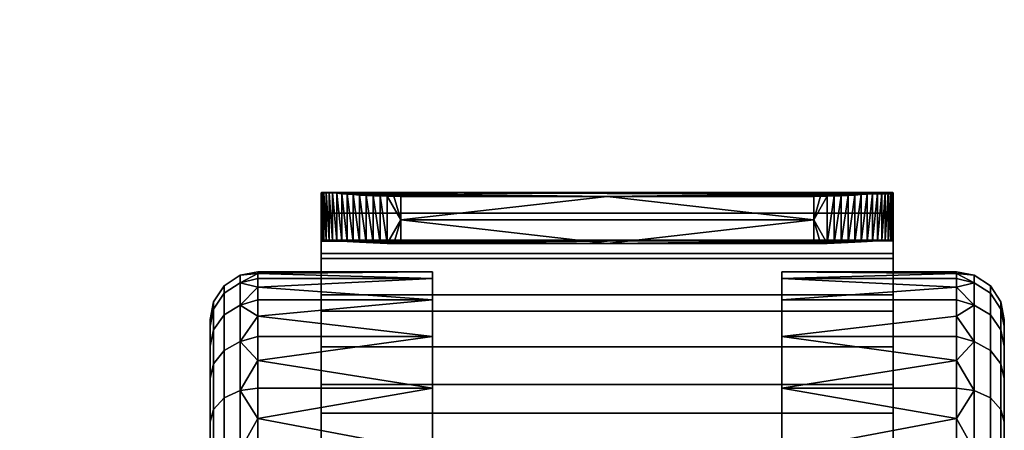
# Model space of a CAD drawing. Header units: millimetres. Extents: x -339 to 339, y -344 to 316.
# Tile 69 of 83: x 277 to 339, y -68 to -42. Entities that reach past the tile are written whole.
import ezdxf

# ---------------------------------------------------------------- set-up
doc = ezdxf.new("R2010")
doc.units = ezdxf.units.MM
doc.header["$MEASUREMENT"] = 0
doc.layers.add('kolecka', color=250, linetype='Continuous')
doc.layers.add('podnoz', color=251, linetype='Continuous')

msp = doc.modelspace()

# ---------------------------------------------------------------- meshes
at = {"layer": 'kolecka'}
mesh = msp.add_polyface(dxfattribs=at)
corners = [(295.849, -56.818, 39.686), (331.849, -56.818, 39.686), (331.849, -54.289, 33.775), (295.849, -54.289, 33.775), (295.849, -60.453, 44.814), (331.849, -60.453, 44.814), (295.849, -65.076, 49.071), (331.849, -65.076, 49.071), (295.849, -57.144, 32.854), (295.849, -59.423, 38.198), (295.849, -54.289, 33.775), (295.849, -62.705, 42.832), (295.849, -56.818, 39.686), (295.849, -56.061, 27.148), (295.849, -56.022, 26.578), (295.849, -54.511, 26.384), (295.849, -60.453, 44.814), (300.849, -54.707, 21.368), (326.849, -54.707, 21.368), (313.849, -56.195, 21.559), (300.849, -56.195, 21.559), (297.489, -53.082, 22.467), (297.865, -56.087, 22.542), (297.489, -56.061, 22.849), (300.426, -56.193, 21.577), (299.993, -56.186, 21.632), (299.556, -53.198, 21.346), (299.556, -56.174, 21.728), (295.922, -55.985, 25.711), (295.866, -56, 26.149), (296.341, -55.982, 24.392), (296.341, -52.992, 24.008), (296.567, -55.995, 23.97), (296.019, -52.976, 24.883), (296.158, -55.976, 24.826), (296.019, -55.977, 25.268), (331.849, -56.022, 26.578), (295.849, -56.061, 27.148), (295.849, -56.022, 26.578), (295.922, -55.985, 25.711), (331.775, -55.985, 25.711), (295.866, -56, 26.149), (296.019, -55.977, 25.268), (296.158, -55.976, 24.826), (331.539, -55.976, 24.826), (296.341, -55.982, 24.392), (296.567, -55.995, 23.97), (331.13, -55.995, 23.97), (331.356, -55.982, 24.392), (331.679, -55.977, 25.268), (296.837, -56.013, 23.569), (313.849, -56.195, 21.559), (297.146, -56.036, 23.193), (297.489, -56.061, 22.849), (297.865, -56.087, 22.542), (298.266, -56.113, 22.274), (300.849, -56.195, 21.559), (298.685, -56.137, 22.048), (299.117, -56.158, 21.867), (299.556, -56.174, 21.728), (299.993, -56.186, 21.632), (300.426, -56.193, 21.577), (331.831, -56, 26.149), (302.849, -59.731, 15.794), (291.849, -58.941, 18.118), (291.849, -58.393, 20.447), (302.849, -58.393, 20.447), (291.849, -58.077, 22.75), (291.849, -57.976, 24.996), (302.849, -57.976, 24.996), (302.849, -62.051, 11.316), (291.849, -60.768, 13.514), (291.849, -59.731, 15.794), (302.849, -59.731, 34.199), (302.849, -58.393, 29.546), (291.849, -58.941, 31.875), (291.849, -60.768, 36.479), (291.849, -62.051, 38.677), (302.849, -62.051, 38.677), (291.849, -58.077, 27.243), (291.849, -58.393, 29.546), (291.849, -59.731, 34.199)]
mesh.append_faces([[corners[k] for k in face] for face in [(0, 1, 2, 3), (4, 5, 1, 0), (6, 7, 5, 4), (8, 9, 10, 10), (11, 12, 9, 9), (9, 12, 10, 10), (10, 13, 8, 8), (14, 13, 15, 15), (12, 11, 16, 16), (17, 18, 19, 19), (17, 19, 20, 20), (21, 22, 23, 23), (24, 25, 17, 17), (26, 25, 27, 27), (15, 28, 29, 29), (15, 29, 14, 14), (30, 31, 32, 32), (33, 34, 35, 35), (17, 20, 24, 24), (36, 37, 38, 38), (39, 40, 41, 41), (42, 43, 44, 44), (45, 46, 47, 47), (45, 48, 43, 43), (42, 49, 39, 39), (46, 50, 51, 51), (52, 53, 51, 51), (54, 55, 51, 51), (54, 51, 53, 53), (56, 55, 57, 57), (56, 58, 59, 59), (56, 60, 61, 61), (59, 60, 56, 56), (57, 58, 56, 56), (51, 50, 52, 52), (51, 55, 56, 56), (40, 62, 41, 41), (48, 44, 43, 43), (51, 47, 46, 46), (63, 64, 65, 66), (66, 67, 68, 69), (70, 71, 72, 63), (73, 74, 75, 75), (73, 76, 77, 78), (69, 79, 80, 74), (81, 73, 75, 75)]])
mesh = msp.add_polyface(dxfattribs=at)
corners = [(331.849, -54.289, 33.775), (331.849, -56.818, 39.686), (331.849, -59.423, 38.198), (313.849, -56.195, 21.559), (326.849, -54.707, 21.368), (326.849, -56.195, 21.559), (329.432, -56.113, 22.274), (329.832, -53.11, 22.159), (329.832, -56.087, 22.542), (330.208, -56.061, 22.849), (330.552, -53.055, 22.811), (330.552, -56.036, 23.193), (330.208, -53.082, 22.467), (327.271, -56.193, 21.577), (327.704, -56.186, 21.632), (328.142, -56.174, 21.728), (328.58, -53.182, 21.485), (328.58, -56.158, 21.867), (329.013, -53.161, 21.666), (329.013, -56.137, 22.048), (328.142, -53.198, 21.346), (329.432, -53.137, 21.892), (331.679, -55.977, 25.268), (331.775, -52.977, 25.325), (331.775, -55.985, 25.711), (331.849, -54.511, 26.384), (331.831, -56, 26.149), (331.849, -56.022, 26.578), (330.86, -56.013, 23.569), (331.13, -53.009, 23.587), (331.13, -55.995, 23.97), (331.356, -55.982, 24.392), (331.539, -52.981, 24.442), (331.539, -55.976, 24.826), (331.679, -52.976, 24.883), (330.86, -53.03, 23.186), (295.849, -59.423, 38.198), (331.849, -59.423, 38.198), (331.849, -62.705, 42.832), (295.849, -62.705, 42.832), (295.849, -57.144, 32.854), (331.849, -57.144, 32.854), (295.849, -56.061, 27.148), (331.849, -56.022, 26.578), (295.849, -56.022, 26.578), (295.866, -56, 26.149), (331.13, -55.995, 23.97), (313.849, -56.195, 21.559), (330.86, -56.013, 23.569), (330.552, -56.036, 23.193), (296.341, -55.982, 24.392), (331.356, -55.982, 24.392), (331.679, -55.977, 25.268), (296.019, -55.977, 25.268), (331.539, -55.976, 24.826), (295.922, -55.985, 25.711), (331.775, -55.985, 25.711), (331.831, -56, 26.149), (326.849, -56.195, 21.559), (327.704, -56.186, 21.632), (328.142, -56.174, 21.728), (327.271, -56.193, 21.577), (329.432, -56.113, 22.274), (328.58, -56.158, 21.867), (329.832, -56.087, 22.542), (330.208, -56.061, 22.849), (329.013, -56.137, 22.048), (324.849, -59.731, 15.794), (324.849, -58.393, 20.447), (335.849, -58.393, 20.447), (335.849, -58.941, 18.118), (324.849, -57.976, 24.996), (335.849, -57.976, 24.996), (335.849, -58.077, 22.75), (324.849, -62.051, 11.316), (335.849, -59.731, 15.794), (335.849, -60.768, 13.514), (324.849, -58.393, 29.546), (324.849, -59.731, 34.199), (335.849, -59.731, 34.199), (335.849, -58.941, 31.875), (324.849, -62.051, 38.677), (335.849, -60.768, 36.479), (335.849, -58.393, 29.546), (335.849, -58.077, 27.243), (335.849, -62.051, 11.316), (335.849, -63.567, 40.754), (335.849, -62.051, 38.677)]
mesh.append_faces([[corners[k] for k in face] for face in [(0, 1, 2, 2), (3, 4, 5, 5), (6, 7, 8, 8), (9, 10, 11, 11), (12, 9, 8, 8), (13, 4, 14, 14), (15, 16, 17, 17), (17, 18, 19, 19), (20, 15, 14, 14), (19, 21, 6, 6), (22, 23, 24, 24), (25, 26, 24, 24), (25, 27, 26, 26), (28, 29, 30, 30), (31, 32, 33, 33), (34, 22, 33, 33), (11, 35, 28, 28), (4, 13, 5, 5), (36, 37, 38, 39), (40, 41, 37, 36), (40, 42, 43, 41), (44, 45, 43, 43), (46, 47, 48, 48), (48, 47, 49, 49), (50, 46, 51, 51), (52, 53, 54, 54), (55, 52, 56, 56), (45, 57, 43, 43), (58, 59, 60, 60), (61, 59, 58, 58), (62, 47, 58, 58), (63, 58, 60, 60), (64, 65, 47, 47), (62, 58, 66, 66), (47, 62, 64, 64), (63, 66, 58, 58), (49, 47, 65, 65), (67, 68, 69, 70), (68, 71, 72, 73), (74, 67, 75, 76), (77, 78, 79, 80), (78, 81, 82, 79), (71, 77, 83, 84), (76, 85, 74, 74), (84, 72, 71, 71), (86, 87, 81, 81)]])
mesh = msp.add_polyface(dxfattribs=at)
corners = [(298.685, -53.161, 21.666), (300.849, -53.22, 21.177), (299.117, -53.182, 21.485), (298.266, -53.137, 21.892), (299.993, -53.21, 21.251), (300.426, -53.217, 21.195), (299.556, -53.198, 21.346), (313.849, -53.22, 21.177), (296.567, -53.009, 23.587), (296.837, -53.03, 23.186), (296.341, -52.992, 24.008), (297.489, -53.082, 22.467), (297.865, -53.11, 22.159), (297.146, -53.055, 22.811), (295.922, -52.977, 25.325), (331.679, -52.976, 24.883), (296.019, -52.976, 24.883), (331.831, -52.985, 25.762), (295.866, -52.985, 25.762), (295.849, -56.061, 27.148), (295.849, -54.289, 33.775), (295.849, -52.999, 26.19), (295.849, -54.511, 26.384), (313.849, -53.22, 21.177), (300.849, -54.707, 21.368), (300.849, -53.22, 21.177), (298.266, -56.113, 22.274), (297.865, -56.087, 22.542), (297.865, -53.11, 22.159), (297.489, -56.061, 22.849), (297.146, -56.036, 23.193), (297.146, -53.055, 22.811), (299.556, -56.174, 21.728), (299.117, -56.158, 21.867), (299.117, -53.182, 21.485), (298.685, -56.137, 22.048), (298.685, -53.161, 21.666), (298.266, -53.137, 21.892), (296.019, -55.977, 25.268), (295.922, -55.985, 25.711), (295.922, -52.977, 25.325), (296.837, -56.013, 23.569), (296.567, -55.995, 23.97), (296.567, -53.009, 23.587), (296.341, -55.982, 24.392), (296.158, -55.976, 24.826), (296.158, -52.981, 24.442), (296.837, -53.03, 23.186), (297.489, -53.082, 22.467), (300.426, -53.217, 21.195), (299.993, -53.21, 21.251), (299.556, -53.198, 21.346), (299.993, -56.186, 21.632), (296.019, -52.976, 24.883), (295.866, -52.985, 25.762), (296.341, -52.992, 24.008)]
mesh.append_faces([[corners[k] for k in face] for face in [(0, 1, 2, 2), (3, 1, 0, 0), (4, 1, 5, 5), (1, 4, 6, 6), (2, 1, 6, 6), (7, 1, 3, 3), (8, 7, 9, 9), (10, 7, 8, 8), (11, 7, 12, 12), (7, 11, 13, 13), (9, 7, 13, 13), (12, 7, 3, 3), (14, 15, 16, 16), (17, 14, 18, 18), (19, 20, 21, 21), (19, 21, 22, 22), (23, 24, 25, 25), (26, 27, 28, 28), (29, 30, 31, 31), (32, 33, 34, 34), (33, 35, 36, 36), (35, 26, 37, 37), (38, 39, 40, 40), (22, 40, 39, 39), (41, 42, 43, 43), (44, 45, 46, 46), (30, 41, 47, 47), (35, 37, 36, 36), (36, 34, 33, 33), (37, 26, 28, 28), (27, 48, 28, 28), (49, 24, 50, 50), (32, 34, 51, 51), (52, 51, 50, 50), (25, 24, 49, 49), (46, 45, 53, 53), (22, 54, 40, 40), (40, 53, 38, 38), (54, 22, 21, 21), (47, 41, 43, 43), (44, 46, 55, 55), (43, 42, 55, 55), (31, 30, 47, 47), (31, 48, 29, 29), (52, 50, 24, 24)]])
mesh = msp.add_polyface(dxfattribs=at)
corners = [(296.158, -52.981, 24.442), (331.356, -52.992, 24.008), (296.341, -52.992, 24.008), (327.271, -53.217, 21.195), (326.849, -53.22, 21.177), (327.704, -53.21, 21.251), (329.432, -53.137, 21.892), (329.013, -53.161, 21.666), (328.142, -53.198, 21.346), (328.58, -53.182, 21.485), (313.849, -53.22, 21.177), (329.832, -53.11, 22.159), (330.208, -53.082, 22.467), (330.552, -53.055, 22.811), (330.86, -53.03, 23.186), (331.13, -53.009, 23.587), (331.539, -52.981, 24.442), (295.849, -52.999, 26.19), (331.849, -52.999, 26.19), (331.831, -52.985, 25.762), (295.866, -52.985, 25.762), (295.849, -54.289, 33.775), (331.849, -54.289, 33.775), (331.849, -53.077, 27.461), (296.019, -52.976, 24.883), (331.679, -52.976, 24.883), (295.922, -52.977, 25.325), (331.775, -52.977, 25.325), (331.849, -53.077, 27.461), (331.849, -54.511, 26.384), (331.849, -52.999, 26.19), (331.849, -57.144, 32.854), (331.849, -54.289, 33.775), (313.849, -53.22, 21.177), (326.849, -53.22, 21.177), (326.849, -54.707, 21.368), (300.849, -54.707, 21.368), (331.775, -55.985, 25.711), (331.775, -52.977, 25.325), (331.356, -55.982, 24.392), (331.13, -55.995, 23.97), (331.356, -52.992, 24.008), (329.013, -56.137, 22.048), (329.013, -53.161, 21.666), (329.432, -53.137, 21.892), (328.58, -56.158, 21.867), (328.58, -53.182, 21.485), (329.832, -53.11, 22.159), (329.432, -56.113, 22.274), (329.832, -56.087, 22.542), (330.208, -53.082, 22.467), (327.271, -53.217, 21.195), (327.704, -53.21, 21.251), (328.142, -56.174, 21.728), (328.142, -53.198, 21.346), (327.704, -56.186, 21.632), (331.539, -52.981, 24.442), (331.679, -52.976, 24.883), (331.539, -55.976, 24.826), (331.831, -52.985, 25.762), (331.679, -55.977, 25.268), (330.86, -53.03, 23.186), (331.13, -53.009, 23.587), (330.86, -56.013, 23.569), (330.552, -53.055, 22.811), (330.552, -56.036, 23.193), (330.208, -56.061, 22.849)]
mesh.append_faces([[corners[k] for k in face] for face in [(0, 1, 2, 2), (3, 4, 5, 5), (4, 6, 7, 7), (8, 5, 4, 4), (9, 8, 4, 4), (9, 4, 7, 7), (6, 4, 10, 10), (6, 10, 11, 11), (11, 10, 12, 12), (12, 10, 13, 13), (13, 10, 14, 14), (10, 15, 14, 14), (15, 10, 1, 1), (1, 10, 2, 2), (1, 0, 16, 16), (17, 18, 19, 20), (17, 21, 22, 23), (16, 24, 25, 25), (25, 26, 27, 27), (27, 26, 19, 19), (17, 23, 18, 18), (0, 24, 16, 16), (28, 29, 30, 30), (31, 28, 32, 32), (33, 34, 35, 35), (36, 33, 35, 35), (29, 37, 38, 38), (39, 40, 41, 41), (42, 43, 44, 44), (43, 45, 46, 46), (44, 47, 48, 48), (49, 47, 50, 50), (51, 52, 35, 35), (53, 54, 46, 46), (55, 52, 54, 54), (34, 51, 35, 35), (56, 57, 58, 58), (29, 38, 59, 59), (38, 60, 57, 57), (59, 30, 29, 29), (61, 62, 63, 63), (39, 41, 56, 56), (62, 41, 40, 40), (64, 61, 65, 65), (64, 66, 50, 50), (55, 35, 52, 52)]])
mesh = msp.add_polyface(dxfattribs=at)
corners = [(331.849, -60.453, 44.814), (331.849, -62.705, 42.832), (331.849, -56.818, 39.686), (331.849, -59.423, 38.198), (331.849, -54.289, 33.775), (331.849, -57.144, 32.854), (331.849, -54.511, 26.384), (331.849, -53.077, 27.461), (331.849, -56.022, 26.578), (324.849, -59.731, 15.794), (335.849, -58.941, 18.118), (335.849, -59.731, 15.794), (324.849, -58.393, 20.447), (335.849, -58.077, 22.75), (335.849, -58.393, 20.447), (324.849, -58.393, 29.546), (335.849, -58.941, 31.875), (335.849, -58.393, 29.546), (324.849, -62.051, 38.677), (335.849, -62.051, 38.677), (335.849, -60.768, 36.479), (338.849, -60.975, 24.996), (338.849, -61.399, 29.288), (338.849, -61.399, 20.705), (337.97, -60.69, 15.765), (337.97, -62.92, 11.596), (336.953, -62.365, 11.225), (336.953, -60.073, 15.51), (338.638, -61.629, 16.155), (338.638, -63.766, 12.161), (337.97, -59.318, 20.291), (336.953, -58.663, 20.16), (338.638, -60.316, 20.489), (337.97, -58.854, 24.996), (336.953, -58.185, 24.996), (338.638, -59.87, 24.996), (337.97, -59.318, 29.702), (336.953, -58.663, 29.832), (338.638, -60.316, 29.504), (337.97, -60.69, 34.228), (336.953, -60.072, 34.483), (338.638, -61.629, 33.838), (337.97, -62.92, 38.397), (336.953, -62.365, 38.768), (338.638, -63.766, 37.832), (335.849, -62.051, 11.316), (335.849, -60.768, 13.514), (335.849, -63.567, 9.239), (335.849, -57.976, 24.996), (335.849, -58.077, 27.243), (335.849, -59.731, 34.199), (335.849, -63.567, 40.754), (338.849, -62.65, 16.577), (338.849, -62.65, 33.416)]
mesh.append_faces([[corners[k] for k in face] for face in [(0, 1, 2, 2), (3, 2, 1, 1), (4, 3, 5, 5), (6, 7, 8, 8), (8, 7, 5, 5), (9, 10, 11, 11), (12, 13, 14, 14), (15, 16, 17, 17), (18, 19, 20, 20), (21, 22, 23, 23), (24, 25, 26, 27), (28, 29, 25, 24), (30, 24, 27, 31), (32, 28, 24, 30), (33, 30, 31, 34), (35, 32, 30, 33), (36, 33, 34, 37), (38, 35, 33, 36), (39, 36, 37, 40), (41, 38, 36, 39), (42, 39, 40, 43), (44, 41, 39, 42), (26, 45, 46, 46), (26, 46, 27, 27), (11, 27, 46, 46), (10, 27, 11, 11), (47, 45, 26, 26), (31, 10, 14, 14), (34, 13, 48, 48), (34, 48, 49, 49), (31, 14, 13, 13), (17, 37, 49, 49), (50, 40, 16, 16), (20, 40, 50, 50), (16, 37, 17, 17), (37, 34, 49, 49), (51, 43, 19, 19), (13, 34, 31, 31), (20, 19, 43, 43), (27, 10, 31, 31), (32, 23, 52, 28), (35, 21, 23, 32), (38, 22, 21, 35), (20, 43, 40, 40), (22, 38, 41, 53), (40, 37, 16, 16)]])
mesh = msp.add_polyface(dxfattribs=at)
corners = [(302.849, -59.731, 15.794), (291.849, -59.731, 15.794), (291.849, -58.941, 18.118), (291.849, -60.768, 13.514), (302.849, -62.051, 11.316), (291.849, -62.051, 11.316), (302.849, -58.393, 20.447), (291.849, -58.393, 20.447), (291.849, -58.077, 22.75), (302.849, -58.393, 29.546), (291.849, -58.393, 29.546), (291.849, -58.941, 31.875), (291.849, -58.077, 27.243), (302.849, -57.976, 24.996), (291.849, -57.976, 24.996), (302.849, -59.731, 34.199), (291.849, -59.731, 34.199), (291.849, -60.768, 36.479), (291.849, -63.567, 40.754), (302.849, -62.051, 38.677), (291.849, -62.051, 38.677), (288.849, -60.975, 24.996), (288.849, -61.399, 20.705), (288.849, -61.399, 29.288), (288.849, -64.684, 37.219), (288.849, -62.65, 33.416), (289.728, -60.69, 15.765), (290.744, -60.073, 15.51), (290.744, -62.365, 11.225), (289.728, -62.92, 11.596), (289.06, -61.629, 16.155), (289.06, -63.766, 12.161), (289.728, -59.318, 20.291), (290.744, -58.663, 20.16), (289.06, -60.316, 20.489), (289.728, -58.854, 24.996), (290.744, -58.185, 24.996), (289.06, -59.87, 24.996), (289.728, -59.318, 29.702), (290.744, -58.663, 29.832), (289.06, -60.316, 29.504), (289.728, -60.69, 34.228), (290.744, -60.072, 34.483), (289.06, -61.629, 33.838), (289.728, -62.92, 38.397), (290.744, -62.365, 38.768), (289.06, -63.766, 37.832), (291.849, -63.567, 9.239), (288.849, -62.65, 16.577)]
mesh.append_faces([[corners[k] for k in face] for face in [(0, 1, 2, 2), (3, 4, 5, 5), (6, 7, 8, 8), (9, 10, 11, 11), (12, 13, 14, 14), (15, 16, 17, 17), (18, 19, 20, 20), (21, 22, 23, 23), (24, 25, 23, 23), (26, 27, 28, 29), (30, 26, 29, 31), (32, 33, 27, 26), (34, 32, 26, 30), (35, 36, 33, 32), (37, 35, 32, 34), (38, 39, 36, 35), (40, 38, 35, 37), (41, 42, 39, 38), (43, 41, 38, 40), (44, 45, 42, 41), (46, 44, 41, 43), (28, 3, 5, 5), (28, 27, 3, 3), (1, 3, 27, 27), (2, 1, 27, 27), (47, 28, 5, 5), (33, 7, 2, 2), (36, 14, 8, 8), (36, 12, 14, 14), (33, 8, 7, 7), (10, 12, 39, 39), (16, 11, 42, 42), (17, 16, 42, 42), (11, 10, 39, 39), (39, 12, 36, 36), (18, 20, 45, 45), (8, 33, 36, 36), (17, 45, 20, 20), (27, 33, 2, 2), (34, 30, 48, 22), (37, 34, 22, 21), (40, 37, 21, 23), (17, 42, 45, 45), (23, 25, 43, 40), (42, 11, 39, 39)]])
mesh = msp.add_polyface(dxfattribs=at)
corners = [(301.849, -82.976, 54.996), (295.849, -82.976, 54.996), (295.849, -91.226, 54.996), (295.849, -88.601, 51.404), (295.849, -91.226, 54.996), (295.849, -82.976, 54.996), (295.849, -82.976, 51.996), (295.849, -70.617, 52.332), (295.849, -77.35, 51.404), (295.849, -76.725, 54.338), (295.849, -71.853, 49.599), (295.849, -66.866, 46.664), (295.849, -60.453, 44.814), (295.849, -62.705, 42.832), (295.849, -65.076, 49.071), (291.849, -82.976, -0.004), (291.849, -80.729, 0.098), (302.849, -82.976, -0.004), (291.849, -78.427, 0.414), (302.849, -78.427, 0.414), (291.849, -76.097, 0.962), (302.849, -73.773, 1.752), (291.849, -71.493, 2.789), (291.849, -69.295, 4.072), (302.849, -69.295, 4.072), (291.849, -73.773, 1.752), (291.849, -67.218, 5.588), (291.849, -65.298, 7.319), (302.849, -65.298, 7.319), (291.849, -63.567, 9.239), (291.849, -62.051, 11.316), (302.849, -62.051, 11.316), (302.849, -65.298, 42.674), (291.849, -67.218, 44.405), (291.849, -69.295, 45.921), (302.849, -69.295, 45.921), (291.849, -71.493, 47.204), (291.849, -73.773, 48.241), (302.849, -73.773, 48.241), (302.849, -62.051, 38.677), (291.849, -63.567, 40.754), (291.849, -65.298, 42.674), (291.849, -76.097, 49.031), (302.849, -78.427, 49.579), (291.849, -78.427, 49.579), (291.849, -80.729, 49.895), (291.849, -82.976, 49.996), (302.849, -82.976, 49.996), (302.849, -87.525, 49.579), (291.849, -87.525, 49.579), (291.849, -89.854, 49.031), (291.849, -85.222, 0.098), (290.744, -82.976, 0.207), (290.744, -78.14, 0.684), (290.744, -73.489, 2.093), (290.744, -69.204, 4.386), (290.744, -65.446, 7.467), (290.744, -65.446, 42.526), (290.744, -82.976, 49.787), (290.744, -87.812, 49.309), (291.849, -85.222, 49.895)]
mesh.append_faces([[corners[k] for k in face] for face in [(0, 1, 2, 2), (3, 4, 5, 5), (6, 3, 5, 5), (7, 8, 9, 9), (9, 6, 5, 5), (7, 10, 8, 8), (9, 8, 6, 6), (11, 12, 13, 13), (7, 14, 10, 10), (11, 10, 14, 14), (12, 11, 14, 14), (15, 16, 17, 17), (17, 16, 18, 19), (19, 18, 20, 21), (21, 22, 23, 24), (21, 20, 25, 25), (24, 23, 26, 26), (22, 21, 25, 25), (27, 28, 26, 26), (28, 29, 30, 31), (32, 33, 34, 35), (35, 36, 37, 38), (39, 40, 41, 32), (38, 37, 42, 43), (28, 27, 29, 29), (32, 41, 33, 33), (35, 34, 36, 36), (43, 42, 44, 44), (45, 46, 47, 47), (45, 43, 44, 44), (48, 49, 50, 50), (17, 51, 15, 15), (52, 16, 15, 15), (53, 20, 18, 18), (54, 25, 20, 20), (53, 18, 16, 16), (55, 23, 22, 22), (56, 27, 26, 26), (56, 29, 27, 27), (55, 26, 23, 23), (54, 22, 25, 25), (40, 57, 41, 41), (41, 57, 33, 33), (58, 46, 45, 45), (59, 50, 49, 49), (60, 46, 58, 58)]])
mesh = msp.add_polyface(dxfattribs=at)
corners = [(331.849, -65.076, 49.071), (331.849, -66.866, 46.664), (331.849, -60.453, 44.814), (331.849, -62.705, 42.832), (331.849, -70.617, 52.332), (331.849, -71.853, 49.599), (324.849, -69.295, 4.072), (335.849, -67.218, 5.588), (335.849, -69.295, 4.072), (324.849, -65.298, 7.319), (335.849, -63.567, 9.239), (335.849, -65.298, 7.319), (324.849, -65.298, 42.674), (335.849, -67.218, 44.405), (335.849, -65.298, 42.674), (324.849, -69.295, 45.921), (335.849, -71.493, 47.204), (335.849, -69.295, 45.921), (338.849, -67.419, 9.44), (338.849, -64.684, 12.774), (338.849, -70.754, 6.705), (338.849, -61.399, 20.705), (338.849, -62.65, 16.577), (338.849, -61.399, 29.288), (338.849, -64.684, 37.219), (338.849, -62.65, 33.416), (338.849, -67.419, 40.553), (338.849, -70.753, 43.288), (337.97, -69.575, 4.941), (337.97, -73.745, 2.711), (336.953, -73.489, 2.093), (336.953, -69.204, 4.386), (337.97, -65.919, 7.939), (336.953, -65.446, 7.467), (338.638, -66.638, 8.659), (338.638, -70.14, 5.787), (337.97, -62.92, 11.596), (336.953, -62.365, 11.225), (338.638, -63.766, 12.161), (337.97, -65.919, 42.053), (337.97, -62.92, 38.397), (336.953, -62.365, 38.768), (336.953, -65.446, 42.526), (338.638, -66.638, 41.334), (338.638, -63.766, 37.832), (337.97, -69.575, 45.052), (336.953, -69.204, 45.607), (338.638, -70.14, 44.206), (337.97, -73.744, 47.282), (336.953, -73.489, 47.9), (335.849, -71.493, 2.789), (335.849, -63.567, 40.754), (338.638, -61.629, 16.155), (338.638, -61.629, 33.838)]
mesh.append_faces([[corners[k] for k in face] for face in [(0, 1, 2, 2), (3, 2, 1, 1), (4, 5, 0, 0), (1, 0, 5, 5), (6, 7, 8, 8), (9, 10, 11, 11), (12, 13, 14, 14), (15, 16, 17, 17), (18, 19, 20, 20), (21, 19, 22, 22), (23, 20, 21, 21), (19, 21, 20, 20), (24, 23, 25, 25), (24, 26, 27, 27), (24, 27, 20, 20), (23, 24, 20, 20), (28, 29, 30, 31), (32, 28, 31, 33), (34, 35, 28, 32), (36, 32, 33, 37), (38, 34, 32, 36), (39, 40, 41, 42), (43, 44, 40, 39), (45, 39, 42, 46), (47, 43, 39, 45), (48, 45, 46, 49), (31, 50, 8, 8), (33, 7, 11, 11), (33, 11, 10, 10), (31, 8, 7, 7), (31, 30, 50, 50), (33, 31, 7, 7), (10, 37, 33, 33), (51, 14, 42, 42), (14, 13, 42, 42), (17, 46, 13, 13), (16, 46, 17, 17), (34, 18, 20, 35), (52, 22, 19, 38), (38, 19, 18, 34), (44, 24, 25, 53), (42, 41, 51, 51), (16, 49, 46, 46), (46, 42, 13, 13), (43, 26, 24, 44), (26, 43, 47, 27)]])
mesh = msp.add_polyface(dxfattribs=at)
corners = [(288.849, -78.684, 3.42), (288.849, -82.976, 2.996), (288.849, -87.267, 3.42), (288.849, -70.754, 6.705), (288.849, -74.556, 4.671), (288.849, -78.684, 46.573), (288.849, -87.267, 46.573), (288.849, -67.419, 9.44), (288.849, -64.684, 12.774), (288.849, -61.399, 20.705), (288.849, -62.65, 16.577), (288.849, -61.399, 29.288), (288.849, -74.556, 45.323), (288.849, -70.753, 43.288), (288.849, -82.976, 46.997), (288.849, -64.684, 37.219), (288.849, -67.419, 40.553), (288.849, -95.198, 6.705), (289.06, -78.468, 2.337), (289.728, -78.27, 1.339), (289.728, -82.976, 0.875), (289.06, -82.976, 1.892), (289.06, -74.134, 3.65), (289.728, -73.745, 2.711), (289.06, -70.14, 5.787), (289.728, -69.575, 4.941), (289.06, -66.638, 8.659), (289.728, -65.919, 7.939), (289.06, -61.629, 16.155), (289.06, -63.766, 12.161), (289.06, -63.766, 37.832), (289.06, -61.629, 33.838), (288.849, -62.65, 33.416), (289.06, -66.638, 41.334), (289.06, -70.14, 44.206), (289.06, -78.468, 47.656), (289.06, -74.134, 46.343), (289.06, -82.976, 48.102), (289.06, -91.817, 46.343), (289.06, -87.483, 47.656), (288.849, -91.395, 45.323), (289.06, -99.313, 41.334), (289.06, -95.811, 44.206), (288.849, -95.198, 43.288), (288.849, -98.532, 40.553), (289.06, -102.185, 37.832), (288.849, -101.267, 37.219), (289.06, -106.081, 24.997), (289.06, -105.635, 29.504), (288.849, -104.552, 29.288), (288.849, -104.976, 24.997), (289.06, -105.635, 20.489), (288.849, -104.552, 20.705), (289.06, -104.322, 33.838), (288.849, -103.302, 33.416), (288.849, -103.302, 16.577), (289.06, -104.322, 16.155), (289.06, -102.186, 12.161), (288.849, -101.267, 12.774), (289.06, -99.313, 8.659), (288.849, -98.532, 9.44), (289.06, -95.811, 5.787), (288.849, -91.395, 4.67), (289.06, -91.818, 3.65), (289.06, -87.483, 2.337)]
mesh.append_faces([[corners[k] for k in face] for face in [(0, 1, 2, 2), (3, 4, 0, 0), (5, 3, 6, 6), (7, 3, 8, 8), (9, 10, 8, 8), (11, 9, 3, 3), (8, 3, 9, 9), (5, 12, 13, 13), (13, 3, 5, 5), (5, 6, 14, 14), (15, 13, 16, 16), (15, 3, 13, 13), (11, 3, 15, 15), (3, 0, 17, 17), (18, 19, 20, 21), (22, 23, 19, 18), (24, 25, 23, 22), (26, 27, 25, 24), (18, 21, 1, 0), (24, 22, 4, 3), (26, 24, 3, 7), (22, 18, 0, 4), (28, 29, 8, 10), (29, 26, 7, 8), (30, 31, 32, 15), (33, 30, 15, 16), (16, 13, 34, 33), (35, 36, 12, 5), (5, 14, 37, 35), (36, 34, 13, 12), (38, 39, 6, 40), (41, 42, 43, 44), (45, 41, 44, 46), (42, 38, 40, 43), (47, 48, 49, 50), (51, 47, 50, 52), (48, 53, 54, 49), (53, 45, 46, 54), (39, 37, 14, 6), (52, 55, 56, 51), (57, 56, 55, 58), (59, 57, 58, 60), (60, 17, 61, 59), (17, 62, 63, 61), (64, 63, 62, 2), (21, 64, 2, 1)]])
mesh = msp.add_polyface(dxfattribs=at)
corners = [(289.728, -78.27, 1.339), (290.744, -78.14, 0.684), (290.744, -82.976, 0.207), (289.728, -82.976, 0.875), (289.728, -73.745, 2.711), (290.744, -73.489, 2.093), (289.728, -69.575, 4.941), (290.744, -69.204, 4.386), (289.728, -65.919, 7.939), (290.744, -65.446, 7.467), (289.728, -62.92, 11.596), (290.744, -62.365, 11.225), (289.06, -63.766, 12.161), (289.06, -66.638, 8.659), (289.728, -65.919, 42.053), (290.744, -65.446, 42.526), (290.744, -62.365, 38.768), (289.728, -62.92, 38.397), (289.06, -66.638, 41.334), (289.06, -63.766, 37.832), (289.728, -69.575, 45.052), (290.744, -69.204, 45.607), (289.06, -70.14, 44.206), (289.728, -73.744, 47.282), (290.744, -73.489, 47.9), (289.06, -74.134, 46.343), (289.728, -78.27, 48.654), (290.744, -78.14, 49.309), (289.06, -78.468, 47.656), (289.728, -82.976, 49.119), (290.744, -82.976, 49.787), (289.06, -82.976, 48.102), (289.728, -87.681, 48.654), (290.744, -87.812, 49.309), (289.06, -87.483, 47.656), (289.728, -92.207, 47.282), (290.744, -92.462, 47.9), (289.06, -91.817, 46.343), (289.728, -87.681, 1.339), (290.744, -87.812, 0.684), (290.744, -92.462, 2.093), (289.728, -92.207, 2.711), (289.06, -87.483, 2.337), (289.06, -91.818, 3.65), (289.06, -82.976, 1.892), (291.849, -80.729, 0.098), (291.849, -71.493, 2.789), (291.849, -67.218, 5.588), (291.849, -76.097, 0.962), (291.849, -63.567, 9.239), (291.849, -69.295, 45.921), (291.849, -67.218, 44.405), (291.849, -71.493, 47.204), (291.849, -76.097, 49.031), (291.849, -73.773, 48.241), (291.849, -78.427, 49.579), (291.849, -80.729, 49.895), (291.849, -63.567, 40.754), (291.849, -87.525, 49.579), (291.849, -85.222, 49.895), (291.849, -89.854, 49.031), (291.849, -87.525, 0.414), (291.849, -89.854, 0.962), (291.849, -85.222, 0.098), (291.849, -82.976, -0.004)]
mesh.append_faces([[corners[k] for k in face] for face in [(0, 1, 2, 3), (4, 5, 1, 0), (6, 7, 5, 4), (8, 9, 7, 6), (10, 11, 9, 8), (12, 10, 8, 13), (14, 15, 16, 17), (18, 14, 17, 19), (20, 21, 15, 14), (22, 20, 14, 18), (23, 24, 21, 20), (25, 23, 20, 22), (26, 27, 24, 23), (28, 26, 23, 25), (29, 30, 27, 26), (31, 29, 26, 28), (32, 33, 30, 29), (34, 32, 29, 31), (35, 36, 33, 32), (37, 35, 32, 34), (38, 39, 40, 41), (42, 38, 41, 43), (3, 2, 39, 38), (44, 3, 38, 42), (1, 45, 2, 2), (7, 46, 5, 5), (9, 47, 7, 7), (1, 5, 48, 48), (49, 9, 11, 11), (50, 51, 21, 21), (52, 50, 21, 21), (53, 54, 24, 24), (55, 53, 27, 27), (54, 52, 24, 24), (56, 55, 27, 27), (15, 57, 16, 16), (52, 21, 24, 24), (56, 27, 30, 30), (27, 53, 24, 24), (21, 51, 15, 15), (33, 58, 59, 30), (36, 60, 33, 33), (61, 62, 39, 39), (63, 61, 39, 39), (64, 63, 2, 2), (63, 39, 2, 2)]])
mesh = msp.add_polyface(dxfattribs=at)
corners = [(295.849, -70.617, 52.332), (331.849, -70.617, 52.332), (331.849, -65.076, 49.071), (295.849, -65.076, 49.071), (295.849, -76.725, 54.338), (331.849, -76.725, 54.338), (295.849, -82.976, 54.996), (301.849, -82.976, 54.996), (307.849, -82.976, 54.996), (313.849, -82.976, 54.996), (319.849, -82.976, 54.996), (325.849, -82.976, 54.996), (331.849, -82.976, 54.996), (304.849, -91.226, 54.996), (295.849, -91.226, 54.996), (313.849, -91.226, 54.996), (322.849, -91.226, 54.996), (331.849, -76.725, 54.338), (331.849, -82.976, 51.996), (331.849, -77.35, 51.404), (331.849, -82.976, 54.996), (331.849, -70.617, 52.332), (331.849, -88.601, 51.404), (295.849, -82.976, 51.996), (331.849, -82.976, 51.996), (331.849, -88.601, 51.404), (295.849, -88.601, 51.404), (295.849, -71.853, 49.599), (331.849, -71.853, 49.599), (331.849, -77.35, 51.404), (295.849, -77.35, 51.404), (295.849, -62.705, 42.832), (331.849, -62.705, 42.832), (331.849, -66.866, 46.664), (295.849, -66.866, 46.664), (324.849, -82.976, -0.004), (324.849, -78.427, 0.414), (335.849, -78.427, 0.414), (335.849, -80.729, 0.098), (324.849, -73.773, 1.752), (335.849, -76.097, 0.962), (324.849, -69.295, 4.072), (335.849, -69.295, 4.072), (335.849, -71.493, 2.789), (335.849, -73.773, 1.752), (335.849, -67.218, 5.588), (324.849, -65.298, 7.319), (335.849, -65.298, 7.319), (324.849, -62.051, 11.316), (335.849, -62.051, 11.316), (335.849, -63.567, 9.239), (324.849, -65.298, 42.674), (324.849, -69.295, 45.921), (335.849, -69.295, 45.921), (335.849, -67.218, 44.405), (324.849, -73.773, 48.241), (335.849, -73.773, 48.241), (335.849, -71.493, 47.204), (324.849, -62.051, 38.677), (335.849, -65.298, 42.674), (335.849, -63.567, 40.754), (324.849, -78.427, 49.579), (335.849, -78.427, 49.579), (335.849, -76.097, 49.031), (335.849, -80.729, 49.895), (324.849, -82.976, 49.996), (324.849, -87.525, 49.579), (335.849, -87.525, 49.579), (335.849, -85.222, 49.895), (324.849, -92.178, 1.752), (324.849, -87.525, 0.414), (335.849, -87.525, 0.414), (335.849, -89.854, 0.962), (335.849, -85.222, 0.098), (291.849, -67.218, 5.588), (302.849, -65.298, 7.319), (302.849, -69.295, 4.072), (302.849, -82.976, 49.996), (302.849, -78.427, 49.579), (291.849, -80.729, 49.895), (291.849, -85.222, 49.895), (291.849, -87.525, 49.579), (302.849, -87.525, 49.579), (291.849, -82.976, 49.996), (302.849, -92.178, 1.752), (291.849, -89.854, 0.962), (291.849, -87.525, 0.414), (302.849, -87.525, 0.414), (291.849, -85.222, 0.098), (302.849, -82.976, -0.004)]
mesh.append_faces([[corners[k] for k in face] for face in [(0, 1, 2, 3), (4, 5, 1, 0), (4, 6, 7, 7), (4, 8, 9, 9), (4, 7, 8, 8), (5, 4, 9, 10), (11, 5, 10, 10), (11, 12, 5, 5), (8, 7, 13, 13), (14, 13, 7, 7), (13, 15, 9, 8), (10, 9, 15, 16), (12, 11, 16, 16), (10, 16, 11, 11), (17, 18, 19, 19), (18, 17, 20, 20), (17, 19, 21, 21), (22, 18, 20, 20), (23, 24, 25, 26), (27, 28, 29, 30), (31, 32, 33, 34), (34, 33, 28, 27), (30, 29, 24, 23), (35, 36, 37, 38), (36, 39, 40, 37), (39, 41, 42, 43), (43, 44, 39, 39), (45, 41, 46, 46), (47, 45, 46, 46), (46, 48, 49, 50), (51, 52, 53, 54), (52, 55, 56, 57), (58, 51, 59, 60), (55, 61, 62, 63), (64, 62, 61, 61), (63, 56, 55, 55), (65, 64, 61, 61), (65, 66, 67, 68), (69, 70, 71, 72), (70, 35, 73, 71), (74, 75, 76, 76), (77, 78, 79, 79), (77, 80, 81, 82), (83, 80, 77, 77), (84, 85, 86, 87), (87, 86, 88, 89)]])
at = {"layer": 'podnoz'}
mesh = msp.add_polyface(dxfattribs=at)
corners = [(205.349, -82.479, 60.95), (205.916, -80.619, 77.966), (171.088, -69.998, 77.966), (170.521, -71.859, 60.95), (191.961, -74.752, 91.448), (202.764, -78.101, 90.993), (249.029, -65.853, 60.95), (248.395, -67.692, 77.966), (282.812, -79.571, 77.966), (283.447, -77.733, 60.95), (214.61, -53.974, 60.95), (213.976, -55.812, 77.966), (180.191, -42.095, 60.95), (179.557, -43.933, 77.966), (279.488, -79.531, 87.129), (266.982, -75.314, 87.949), (216.949, -58.375, 90.67), (204.182, -54.037, 91.237), (229.458, -62.619, 90.067), (241.967, -66.858, 89.415), (254.475, -71.089, 88.71), (191.415, -49.693, 91.757), (226.488, -68.704, 91.008), (190.402, -57.758, 92.597), (187.34, -67.031, 92.597), (222.844, -79.735, 91.008), (203.092, -77.165, 91.879), (181.479, -70.469, 92.757), (216.667, -59.325, 91.556), (256.732, -91.86, 89.113), (224.695, -83.875, 90.862), (293.732, -89.103, 86.91), (266.716, -76.27, 88.834), (241.692, -67.811, 90.301), (191.127, -50.642, 92.643), (254.475, -71.089, 88.71), (266.716, -76.27, 88.834), (266.982, -75.314, 87.949), (279.488, -79.531, 87.129), (291.734, -84.699, 87.131), (213.563, -81.453, 90.502), (224.695, -83.875, 90.862), (203.092, -77.165, 91.879), (191.961, -74.752, 91.448), (202.764, -78.101, 90.993), (181.479, -70.469, 92.757), (229.458, -62.619, 90.067), (241.692, -67.811, 90.301), (241.967, -66.858, 89.415), (216.949, -58.375, 90.67), (216.667, -59.325, 91.556), (191.415, -49.693, 91.757), (191.127, -50.642, 92.643), (204.182, -54.037, 91.237), (178.648, -45.344, 92.231), (181.154, -71.407, 91.87)]
mesh.append_faces([[corners[k] for k in face] for face in [(0, 1, 2, 3), (4, 1, 5, 5), (2, 1, 4, 4), (6, 7, 8, 9), (10, 11, 7, 6), (12, 13, 11, 10), (14, 8, 15, 15), (7, 15, 8, 8), (16, 11, 17, 17), (18, 11, 16, 16), (19, 20, 7, 7), (15, 7, 20, 20), (19, 7, 18, 18), (11, 18, 7, 7), (21, 11, 13, 13), (21, 17, 11, 11), (22, 23, 24, 25), (26, 24, 27, 27), (25, 24, 26, 26), (23, 22, 28, 28), (29, 22, 25, 25), (30, 25, 26, 26), (29, 31, 22, 22), (22, 32, 33, 33), (28, 22, 33, 33), (23, 28, 34, 34), (35, 36, 37, 37), (38, 37, 36, 36), (36, 39, 38, 38), (40, 41, 42, 42), (43, 44, 42, 42), (40, 42, 44, 44), (43, 42, 45, 45), (46, 47, 48, 48), (47, 35, 48, 48), (46, 49, 50, 50), (46, 50, 47, 47), (51, 52, 53, 53), (50, 53, 52, 52), (52, 51, 54, 54), (49, 53, 50, 50), (45, 55, 43, 43), (35, 47, 36, 36)]])

doc.saveas('drawing.dxf')
